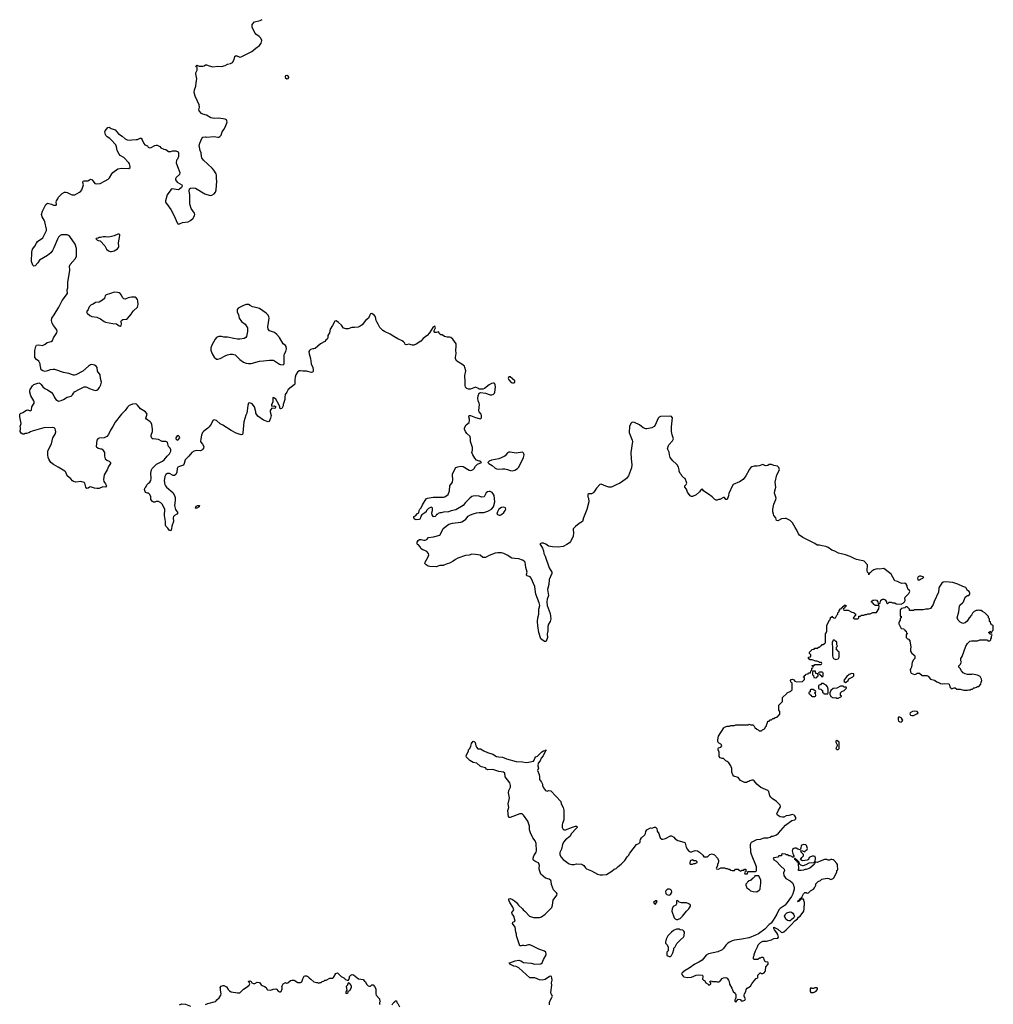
# Model space of a CAD drawing. Header units: inches. Extents: x 2294237 to 2473966, y 835830 to 1006981.
# Tile 62 of 77: x 2458179 to 2473966, y 874960 to 890930. Entities that reach past the tile are written whole.
import ezdxf

# ---------------------------------------------------------------- set-up
doc = ezdxf.new("R2010")
doc.units = ezdxf.units.IN
doc.header["$MEASUREMENT"] = 0
for name, color, linetype in [('C4858', 7, 'Continuous'), ('C4867', 7, 'Continuous'), ('C4868', 7, 'Continuous'), ('C4869', 7, 'Continuous'), ('C4877', 7, 'Continuous'), ('C4878', 7, 'Continuous')]:
    doc.layers.add(name, color=color, linetype=linetype)

msp = doc.modelspace()

# ---------------------------------------------------------------- linework, layer by layer
at = {"layer": 'C4858', "color": 6, "elevation": 100}
for points in [[(2460000, 884689), (2459957, 884670), (2459930, 884647), (2459891, 884589), (2459830, 884532), (2459730, 884402), (2459690, 884330), (2459650, 884270), (2459619, 884201), (2459590, 884167), (2459550, 884150), (2459470, 884141), (2459446, 884130), (2459428, 884110), (2459421, 884010), (2459424, 884004), (2459450, 883981), (2459490, 883971), (2459510, 883971), (2459521, 883961), (2459553, 883910), (2459553, 883850), (2459565, 883805), (2459590, 883785), (2459631, 883771), (2459651, 883750), (2459651, 883730), (2459618, 883682), (2459596, 883630), (2459547, 883550), (2459536, 883470), (2459542, 883442), (2459570, 883402), (2459585, 883370), (2459570, 883349), (2459530, 883354), (2459470, 883325), (2459430, 883325), (2459390, 883333), (2459330, 883353), (2459310, 883349), (2459290, 883334), (2459270, 883326), (2459249, 883350), (2459235, 883410), (2459223, 883423), (2459170, 883437), (2459091, 883429), (2459050, 883440), (2459036, 883450), (2459010, 883483), (2458951, 883531), (2458930, 883590), (2458912, 883610), (2458803, 883670), (2458730, 883716), (2458686, 883750), (2458650, 883804), (2458640, 883830), (2458635, 883870), (2458638, 883930), (2458650, 883970), (2458693, 884050), (2458719, 884150), (2458757, 884210), (2458763, 884243), (2458762, 884270), (2458754, 884294), (2458737, 884310), (2458710, 884315), (2458570, 884310), (2458383, 884257), (2458354, 884246), (2458330, 884230), (2458290, 884219), (2458270, 884219), (2458250, 884209), (2458230, 884209), (2458202, 884222), (2458189, 884250), (2458195, 884290), (2458195, 884310), (2458189, 884330), (2458202, 884378), (2458179, 884490), (2458184, 884530), (2458195, 884545), (2458230, 884558), (2458290, 884596), (2458310, 884601), (2458350, 884587), (2458370, 884594), (2458377, 884650), (2458412, 884708), (2458413, 884730), (2458409, 884750), (2458359, 884830), (2458341, 884890), (2458341, 884910), (2458348, 884930), (2458386, 884990), (2458410, 885012), (2458490, 885038), (2458510, 885031), (2458530, 885011), (2458555, 884975), (2458587, 884947), (2458630, 884927), (2458690, 884887), (2458723, 884850), (2458741, 884801), (2458763, 884770), (2458790, 884751), (2458810, 884745), (2458850, 884751), (2458890, 884768), (2458950, 884806), (2459016, 884824), (2459037, 884843), (2459050, 884871), (2459070, 884893), (2459150, 884940), (2459227, 884973), (2459250, 884976), (2459270, 884971), (2459310, 884948), (2459370, 884924), (2459410, 884918), (2459430, 884922), (2459450, 884935), (2459475, 884965), (2459496, 885010), (2459505, 885050), (2459487, 885110), (2459484, 885170), (2459442, 885230), (2459436, 885290), (2459421, 885310), (2459390, 885328), (2459350, 885336), (2459329, 885331), (2459295, 885310), (2459205, 885230), (2459090, 885169), (2459070, 885163), (2459050, 885163), (2458974, 885194), (2458890, 885207), (2458750, 885255), (2458723, 885257), (2458671, 885249), (2458630, 885233), (2458590, 885225), (2458554, 885234), (2458529, 885250), (2458509, 885330), (2458509, 885350), (2458501, 885370), (2458489, 885390), (2458450, 885418), (2458425, 885450), (2458427, 885567), (2458439, 885630), (2458450, 885650), (2458490, 885656), (2458550, 885645), (2458590, 885665), (2458624, 885695), (2458690, 885711), (2458712, 885728), (2458730, 885771), (2458779, 885850), (2458786, 885870), (2458781, 885901), (2458729, 885970), (2458705, 886010), (2458696, 886050), (2458701, 886090), (2458737, 886143), (2458813, 886270), (2458870, 886378), (2458955, 886490), (2458949, 886549), (2458961, 886579), (2458958, 886630), (2458961, 886670), (2458993, 886870), (2458987, 886933), (2459000, 886960), (2459078, 887050), (2459098, 887090), (2459103, 887123), (2459098, 887218), (2459079, 887290), (2458992, 887412), (2458971, 887431), (2458950, 887438), (2458859, 887441), (2458833, 887427), (2458810, 887404), (2458790, 887369), (2458733, 887227), (2458710, 887186), (2458682, 887150), (2458630, 887107), (2458498, 887030), (2458476, 886984), (2458430, 886938), (2458410, 886935), (2458390, 886948), (2458369, 887010), (2458378, 887158), (2458389, 887210), (2458426, 887254), (2458450, 887303), (2458470, 887331), (2458553, 887390), (2458612, 887510), (2458613, 887530), (2458588, 887650), (2458577, 887677), (2458542, 887730), (2458535, 887770), (2458550, 887825), (2458605, 887935), (2458630, 887956), (2458697, 887937), (2458730, 887922), (2458770, 887922), (2458778, 887930), (2458769, 887970), (2458775, 887990), (2458798, 888022), (2458809, 888051), (2458868, 888112), (2458905, 888135), (2458930, 888134), (2458950, 888127), (2459013, 888093), (2459030, 888088), (2459071, 888091), (2459149, 888130), (2459173, 888147), (2459186, 888170), (2459210, 888234), (2459212, 888252), (2459205, 888290), (2459209, 888310), (2459223, 888317), (2459283, 888317), (2459310, 888334), (2459330, 888341), (2459355, 888330), (2459395, 888275), (2459430, 888266), (2459486, 888274), (2459566, 888314), (2459614, 888346), (2459634, 888366), (2459672, 888430), (2459689, 888450), (2459770, 888510), (2459830, 888523), (2459950, 888518), (2459968, 888530), (2459969, 888550), (2459961, 888590), (2459949, 888610), (2459870, 888697), (2459808, 888728), (2459790, 888749), (2459762, 888810), (2459751, 888870), (2459738, 888898), (2459664, 888984), (2459643, 889003), (2459596, 889030), (2459576, 889050), (2459568, 889070), (2459561, 889110), (2459564, 889130), (2459610, 889182), (2459630, 889185), (2459664, 889164), (2459730, 889141), (2459781, 889081), (2459841, 889041), (2459890, 888997), (2459923, 888983), (2459970, 888978), (2460000, 888980)], [(2460000, 886431), (2459991, 886431), (2459940, 886420), (2459890, 886399), (2459870, 886401), (2459850, 886419), (2459827, 886467), (2459809, 886489), (2459790, 886501), (2459767, 886507), (2459710, 886510), (2459650, 886487), (2459582, 886470), (2459567, 886453), (2459556, 886410), (2459520, 886380), (2459470, 886349), (2459410, 886342), (2459370, 886315), (2459337, 886303), (2459306, 886274), (2459291, 886230), (2459265, 886190), (2459271, 886170), (2459316, 886130), (2459350, 886116), (2459430, 886105), (2459490, 886077), (2459550, 886033), (2459570, 886024), (2459690, 886000), (2459750, 885999), (2459790, 885966), (2459810, 885961), (2459822, 885970), (2459829, 885990), (2459828, 886010), (2459818, 886030), (2459828, 886050), (2459850, 886065), (2459910, 886071), (2459930, 886083), (2459990, 886159), (2460000, 886174)]]:
    msp.add_lwpolyline(points, dxfattribs=at)
msp.add_lwpolyline([(2459794, 887454), (2459770, 887449), (2459710, 887423), (2459646, 887406), (2459610, 887401), (2459570, 887409), (2459532, 887408), (2459490, 887398), (2459470, 887398), (2459450, 887386), (2459418, 887382), (2459414, 887370), (2459454, 887350), (2459482, 887342), (2459560, 887260), (2459589, 887209), (2459621, 887181), (2459650, 887170), (2459669, 887170), (2459710, 887183), (2459766, 887214), (2459784, 887236), (2459787, 887250), (2459779, 887310), (2459804, 887430), (2459802, 887442)], close=True, dxfattribs=at)
at = {"layer": 'C4867', "color": 6, "elevation": 100}
for points in [[(2470000, 878576), (2469982, 878570), (2469964, 878556), (2469930, 878559), (2469865, 878590), (2469830, 878639), (2469761, 878661), (2469744, 878684), (2469727, 878727), (2469725, 878785), (2469717, 878810), (2469709, 878830), (2469677, 878877), (2469650, 878899), (2469628, 878910), (2469590, 878948), (2469570, 878948), (2469538, 878958), (2469521, 878981), (2469519, 879050), (2469506, 879090), (2469505, 879110), (2469510, 879122), (2469550, 879132), (2469562, 879150), (2469559, 879170), (2469550, 879181), (2469510, 879201), (2469500, 879220), (2469497, 879250), (2469510, 879311), (2469596, 879444), (2469610, 879454), (2469650, 879472), (2469690, 879472), (2469710, 879482), (2469770, 879482), (2469790, 879492), (2469990, 879494), (2470000, 879498)], [(2466769, 874950), (2466772, 874990), (2466785, 875035), (2466809, 875070), (2466817, 875090), (2466797, 875130), (2466794, 875150), (2466806, 875270), (2466804, 875310), (2466811, 875350), (2466810, 875390), (2466801, 875410), (2466790, 875418), (2466770, 875412), (2466697, 875363), (2466650, 875353), (2466610, 875357), (2466530, 875387), (2466451, 875391), (2466273, 875550), (2466230, 875572), (2466190, 875581), (2466128, 875610), (2466118, 875630), (2466125, 875635), (2466214, 875665), (2466270, 875677), (2466306, 875666), (2466330, 875648), (2466350, 875640), (2466470, 875629), (2466534, 875610), (2466630, 875616), (2466650, 875631), (2466671, 875689), (2466709, 875750), (2466716, 875770), (2466710, 875804), (2466690, 875824), (2466597, 875857), (2466490, 875911), (2466450, 875926), (2466430, 875927), (2466370, 875909), (2466350, 875915), (2466325, 875915), (2466310, 875909), (2466289, 875910), (2466236, 876070), (2466236, 876096), (2466226, 876130), (2466214, 876210), (2466169, 876270), (2466178, 876290), (2466214, 876310), (2466193, 876390), (2466164, 876430), (2466157, 876450), (2466192, 876490), (2466175, 876535), (2466126, 876610), (2466110, 876650), (2466110, 876670), (2466130, 876675), (2466170, 876660), (2466201, 876641), (2466235, 876610), (2466267, 876570), (2466331, 876510), (2466342, 876490), (2466370, 876472), (2466448, 876390), (2466510, 876368), (2466610, 876369), (2466640, 876380), (2466698, 876422), (2466806, 876530), (2466820, 876570), (2466832, 876648), (2466887, 876730), (2466892, 876750), (2466886, 876770), (2466836, 876816), (2466804, 876904), (2466799, 876950), (2466790, 876970), (2466762, 876990), (2466706, 877006), (2466632, 877070), (2466605, 877150), (2466604, 877176), (2466610, 877210), (2466604, 877230), (2466590, 877252), (2466567, 877267), (2466530, 877280), (2466516, 877290), (2466506, 877306), (2466503, 877330), (2466514, 877370), (2466556, 877430), (2466559, 877450), (2466551, 877570), (2466535, 877610), (2466501, 877661), (2466463, 877743), (2466446, 877790), (2466446, 877850), (2466418, 877930), (2466351, 878030), (2466327, 878047), (2466289, 878051), (2466130, 877992), (2466110, 877989), (2466103, 878003), (2466095, 878105), (2466109, 878150), (2466099, 878210), (2466118, 878282), (2466120, 878310), (2466104, 878390), (2466113, 878430), (2466136, 878484), (2466140, 878510), (2466126, 878550), (2466053, 878650), (2466044, 878710), (2466025, 878725), (2465950, 878735), (2465850, 878771), (2465770, 878763), (2465750, 878774), (2465730, 878795), (2465670, 878810), (2465643, 878823), (2465590, 878870), (2465530, 878884), (2465477, 878917), (2465426, 878970), (2465418, 878990), (2465458, 879070), (2465458, 879090), (2465478, 879110), (2465495, 879145), (2465504, 879190), (2465530, 879226), (2465550, 879221), (2465566, 879206), (2465576, 879150), (2465586, 879130), (2465610, 879106), (2465650, 879102), (2465705, 879070), (2465764, 879044), (2465850, 879016), (2465910, 878980), (2465950, 878973), (2466010, 878970), (2466070, 878941), (2466230, 878900), (2466333, 878893), (2466390, 878882), (2466430, 878885), (2466510, 878904), (2466520, 878920), (2466530, 878951), (2466550, 878973), (2466574, 878986), (2466645, 879055), (2466671, 879071), (2466702, 879078), (2466708, 879090), (2466712, 879090), (2466711, 879070), (2466700, 879060), (2466666, 878990), (2466636, 878950), (2466616, 878910), (2466588, 878870), (2466583, 878830), (2466592, 878790), (2466578, 878750), (2466601, 878690), (2466608, 878650), (2466606, 878606), (2466641, 878561), (2466656, 878530), (2466658, 878510), (2466672, 878470), (2466705, 878430), (2466730, 878419), (2466754, 878426), (2466790, 878421), (2466952, 878250), (2466959, 878210), (2466994, 878150), (2467003, 878110), (2467003, 877970), (2467000, 877950), (2466978, 877890), (2466976, 877870), (2466975, 877830), (2466984, 877804), (2467005, 877790), (2467030, 877790), (2467145, 877835), (2467190, 877848), (2467214, 877850), (2467218, 877838), (2467217, 877830), (2467204, 877810), (2467128, 877732), (2467098, 877682), (2467030, 877626), (2466999, 877590), (2466982, 877550), (2466963, 877477), (2466936, 877424), (2466935, 877390), (2466951, 877350), (2466990, 877311), (2467090, 877239), (2467130, 877228), (2467170, 877229), (2467210, 877240), (2467291, 877231), (2467310, 877224), (2467328, 877210), (2467352, 877172), (2467370, 877158), (2467450, 877125), (2467550, 877072), (2467590, 877062), (2467630, 877060), (2467692, 877068), (2467779, 877121), (2467818, 877150), (2467850, 877165), (2467883, 877197), (2467930, 877231), (2467989, 877290), (2468029, 877350), (2468049, 877371), (2468074, 877410), (2468182, 877550), (2468190, 877558), (2468218, 877570), (2468238, 877590), (2468239, 877610), (2468247, 877633), (2468262, 877658), (2468314, 877710), (2468324, 877730), (2468330, 877762), (2468350, 877791), (2468410, 877822), (2468430, 877818), (2468470, 877831), (2468490, 877832), (2468510, 877814), (2468518, 877770), (2468545, 877730), (2468551, 877690), (2468562, 877662), (2468590, 877638), (2468610, 877636), (2468650, 877651), (2468730, 877690), (2468750, 877695), (2468787, 877670), (2468806, 877646), (2468850, 877617), (2468950, 877591), (2468962, 877582), (2468971, 877571), (2468987, 877510), (2469006, 877470), (2469030, 877445), (2469050, 877432), (2469073, 877433), (2469130, 877455), (2469170, 877451), (2469202, 877430), (2469257, 877377), (2469273, 877353), (2469330, 877352), (2469370, 877392), (2469410, 877402), (2469444, 877384), (2469494, 877330), (2469512, 877290), (2469512, 877268), (2469504, 877256), (2469493, 877227), (2469492, 877208), (2469474, 877170), (2469478, 877158), (2469510, 877152), (2469550, 877172), (2469607, 877173), (2469630, 877162), (2469650, 877162), (2469673, 877153), (2469690, 877152), (2469710, 877134), (2469730, 877132), (2469767, 877133), (2469788, 877152), (2469830, 877154), (2469838, 877138), (2469870, 877122), (2469890, 877134), (2469922, 877138), (2469930, 877154), (2469950, 877154), (2469954, 877150), (2469954, 877110), (2469938, 877102), (2469934, 877090), (2469938, 877078), (2469950, 877074), (2469982, 877078), (2469986, 877110), (2469990, 877114), (2470000, 877114)], [(2470000, 876962), (2469998, 876962), (2469994, 876950), (2469978, 876942), (2469974, 876930), (2469954, 876910), (2469954, 876890), (2469972, 876850), (2470000, 876825)], [(2470000, 876037), (2469890, 876014), (2469770, 876003), (2469730, 875990), (2469690, 875970), (2469663, 875950), (2469630, 875917), (2469590, 875864), (2469570, 875845), (2469502, 875810), (2469350, 875776), (2469310, 875757), (2469243, 875677), (2469190, 875643), (2469126, 875610), (2469035, 875545), (2468971, 875510), (2468922, 875470), (2468912, 875450), (2468935, 875415), (2468950, 875407), (2469010, 875394), (2469070, 875400), (2469150, 875431), (2469190, 875439), (2469250, 875431), (2469255, 875410), (2469251, 875370), (2469265, 875350), (2469284, 875344), (2469306, 875310), (2469345, 875285), (2469350, 875274), (2469370, 875274), (2469386, 875290), (2469386, 875310), (2469368, 875330), (2469390, 875342), (2469412, 875332), (2469470, 875331), (2469490, 875325), (2469515, 875325), (2469530, 875331), (2469549, 875350), (2469570, 875381), (2469590, 875391), (2469630, 875394), (2469650, 875382), (2469673, 875353), (2469683, 875330), (2469690, 875285), (2469724, 875224), (2469746, 875170), (2469778, 875138), (2469791, 875111), (2469792, 875068), (2469782, 875038), (2469774, 875030), (2469774, 875010), (2469790, 874994), (2469810, 875014), (2469822, 875038), (2469830, 875042), (2469860, 875040), (2469874, 875030), (2469878, 875018), (2469890, 875014), (2469910, 875014), (2469935, 875025), (2469946, 875050), (2469928, 875088), (2469928, 875108), (2469934, 875130), (2469954, 875170), (2469960, 875200), (2469976, 875224), (2470000, 875237)], [(2461190, 874956), (2461230, 874975), (2461353, 875007), (2461366, 875014), (2461377, 875030), (2461415, 875065), (2461443, 875110), (2461444, 875130), (2461434, 875190), (2461435, 875215), (2461429, 875231), (2461447, 875253), (2461476, 875264), (2461490, 875265), (2461530, 875246), (2461560, 875200), (2461580, 875180), (2461610, 875162), (2461710, 875146), (2461750, 875148), (2461810, 875203), (2461870, 875243), (2461899, 875270), (2461909, 875290), (2461899, 875319), (2461889, 875331), (2461890, 875334), (2461910, 875342), (2461931, 875331), (2461946, 875306), (2461970, 875298), (2461990, 875298), (2462030, 875318), (2462070, 875312), (2462095, 875275), (2462110, 875265), (2462150, 875251), (2462174, 875230), (2462185, 875205), (2462197, 875197), (2462250, 875191), (2462290, 875206), (2462330, 875212), (2462344, 875204), (2462370, 875172), (2462390, 875162), (2462410, 875162), (2462418, 875170), (2462435, 875210), (2462435, 875235), (2462428, 875250), (2462450, 875294), (2462490, 875312), (2462505, 875305), (2462526, 875310), (2462570, 875345), (2462592, 875352), (2462631, 875351), (2462690, 875312), (2462730, 875312), (2462755, 875325), (2462769, 875371), (2462790, 875414), (2462810, 875422), (2462830, 875422), (2462851, 875411), (2462872, 875390), (2462902, 875370), (2462950, 875325), (2462990, 875312), (2463010, 875312), (2463030, 875302), (2463050, 875312), (2463067, 875313), (2463086, 875330), (2463110, 875334), (2463128, 875352), (2463147, 875353), (2463210, 875382), (2463256, 875384), (2463270, 875394), (2463303, 875457), (2463330, 875472), (2463394, 875410), (2463434, 875390), (2463464, 875364), (2463490, 875354), (2463510, 875354), (2463528, 875390), (2463528, 875410), (2463550, 875431), (2463570, 875441), (2463590, 875438), (2463672, 875372), (2463750, 875362), (2463770, 875334), (2463784, 875324), (2463805, 875285), (2463830, 875262), (2463850, 875254), (2463870, 875254), (2463890, 875274), (2463910, 875274), (2463934, 875250), (2463952, 875212), (2463954, 875130), (2463962, 875110), (2464014, 875050), (2464014, 875030), (2464022, 875010), (2464014, 874990), (2464014, 874970), (2464018, 874958)], [(2464218, 874950), (2464227, 874973), (2464250, 874994), (2464262, 874998), (2464270, 875014), (2464290, 875014), (2464294, 874990), (2464310, 874974), (2464338, 874918)], [(2460770, 874951), (2460810, 874965), (2460870, 874961), (2460951, 874930)]]:
    msp.add_lwpolyline(points, dxfattribs=at)
for points in [[(2469090, 877306), (2469050, 877286), (2469045, 877250), (2469050, 877234), (2469090, 877232), (2469110, 877242), (2469130, 877242), (2469162, 877258), (2469166, 877270), (2469150, 877286), (2469110, 877286)], [(2468713, 876830), (2468690, 876830), (2468670, 876817), (2468658, 876802), (2468653, 876790), (2468657, 876757), (2468670, 876739), (2468690, 876733), (2468710, 876732), (2468730, 876740), (2468750, 876770), (2468754, 876786), (2468747, 876807), (2468730, 876823)], [(2468490, 876640), (2468456, 876610), (2468470, 876587), (2468490, 876586), (2468507, 876610), (2468513, 876630), (2468510, 876638)], [(2468850, 876646), (2468830, 876638), (2468828, 876632), (2468831, 876590), (2468821, 876570), (2468776, 876544), (2468761, 876510), (2468756, 876470), (2468790, 876365), (2468810, 876345), (2468830, 876338), (2468850, 876338), (2468870, 876345), (2468890, 876351), (2468929, 876391), (2468990, 876471), (2469029, 876510), (2469058, 876550), (2469058, 876570), (2469029, 876589), (2468990, 876604), (2468910, 876605), (2468874, 876614), (2468855, 876635)], [(2468870, 876178), (2468830, 876178), (2468783, 876157), (2468748, 876132), (2468725, 876110), (2468691, 876069), (2468663, 876017), (2468652, 875970), (2468652, 875950), (2468672, 875930), (2468694, 875890), (2468692, 875828), (2468673, 875807), (2468673, 875753), (2468710, 875734), (2468730, 875734), (2468750, 875754), (2468770, 875794), (2468786, 875850), (2468786, 875870), (2468810, 875894), (2468835, 875945), (2468893, 876007), (2468942, 876050), (2468955, 876070), (2468959, 876130), (2468950, 876148), (2468930, 876162), (2468889, 876169)], [(2463510, 875306), (2463493, 875287), (2463492, 875268), (2463474, 875250), (2463482, 875190), (2463462, 875150), (2463470, 875142), (2463490, 875142), (2463506, 875150), (2463507, 875173), (2463535, 875185), (2463562, 875230), (2463562, 875250), (2463550, 875275), (2463530, 875298)]]:
    msp.add_lwpolyline(points, close=True, dxfattribs=at)
at = {"layer": 'C4868', "color": 6, "elevation": 100}
for points in [[(2460000, 888980), (2460070, 888985), (2460092, 888988), (2460130, 889011), (2460147, 889007), (2460164, 888984), (2460190, 888922), (2460210, 888902), (2460250, 888882), (2460263, 888863), (2460275, 888855), (2460290, 888851), (2460310, 888855), (2460370, 888890), (2460390, 888896), (2460410, 888896), (2460451, 888871), (2460470, 888852), (2460514, 888830), (2460550, 888822), (2460590, 888792), (2460630, 888791), (2460659, 888801), (2460690, 888803), (2460710, 888801), (2460747, 888787), (2460756, 888770), (2460754, 888710), (2460739, 888670), (2460724, 888650), (2460718, 888610), (2460736, 888550), (2460777, 888450), (2460770, 888421), (2460714, 888370), (2460706, 888350), (2460706, 888330), (2460730, 888297), (2460811, 888251), (2460815, 888230), (2460804, 888210), (2460770, 888182), (2460750, 888173), (2460650, 888185), (2460629, 888171), (2460571, 888089), (2460546, 887990), (2460546, 887970), (2460629, 887849), (2460682, 887750), (2460730, 887636), (2460750, 887615), (2460770, 887619), (2460818, 887642), (2460910, 887653), (2460950, 887672), (2460990, 887710), (2461004, 887730), (2461015, 887750), (2461018, 887770), (2461013, 887793), (2460961, 887870), (2460942, 887922), (2460938, 887950), (2460938, 888090), (2460929, 888151), (2460933, 888187), (2460950, 888197), (2460990, 888205), (2461030, 888198), (2461183, 888103), (2461270, 888079), (2461297, 888083), (2461334, 888106), (2461354, 888130), (2461367, 888173), (2461376, 888310), (2461370, 888350), (2461371, 888410), (2461366, 888430), (2461327, 888487), (2461300, 888520), (2461161, 888650), (2461132, 888690), (2461125, 888710), (2461123, 888770), (2461108, 888810), (2461092, 888890), (2461101, 888930), (2461130, 889001), (2461150, 889024), (2461190, 889030), (2461210, 889027), (2461330, 889038), (2461390, 889027), (2461410, 889027), (2461426, 889034), (2461445, 889055), (2461461, 889110), (2461492, 889148), (2461510, 889185), (2461541, 889270), (2461539, 889290), (2461530, 889308), (2461510, 889317), (2461410, 889332), (2461330, 889328), (2461278, 889338), (2461210, 889381), (2461150, 889395), (2461128, 889410), (2461088, 889450), (2461082, 889470), (2461094, 889510), (2461089, 889550), (2461027, 889687), (2461009, 889750), (2461013, 889790), (2461038, 889850), (2461041, 889910), (2461053, 889970), (2461046, 890000)], [(2462486, 890000), (2462487, 889987), (2462510, 889971), (2462530, 889976), (2462544, 889990), (2462542, 890000)], [(2460000, 886174), (2460023, 886210), (2460092, 886270), (2460101, 886310), (2460096, 886370), (2460090, 886394), (2460070, 886421), (2460050, 886431), (2460000, 886431)], [(2470000, 883616), (2469956, 883530), (2469910, 883473), (2469850, 883432), (2469750, 883389), (2469717, 883330), (2469701, 883290), (2469676, 883250), (2469670, 883206), (2469650, 883148), (2469630, 883148), (2469610, 883178), (2469590, 883182), (2469530, 883149), (2469510, 883148), (2469490, 883138), (2469470, 883138), (2469450, 883149), (2469410, 883189), (2469350, 883234), (2469288, 883270), (2469268, 883290), (2469250, 883318), (2469230, 883308), (2469212, 883290), (2469202, 883270), (2469150, 883222), (2469090, 883198), (2469070, 883198), (2469050, 883208), (2469009, 883269), (2468994, 883314), (2468962, 883350), (2468964, 883370), (2468988, 883390), (2468995, 883410), (2468970, 883486), (2468950, 883498), (2468918, 883530), (2468908, 883550), (2468890, 883568), (2468874, 883610), (2468873, 883630), (2468859, 883670), (2468839, 883710), (2468826, 883726), (2468770, 883773), (2468729, 883830), (2468716, 883870), (2468710, 883918), (2468684, 883970), (2468697, 884023), (2468705, 884035), (2468763, 884097), (2468779, 884130), (2468757, 884197), (2468748, 884250), (2468748, 884328), (2468763, 884470), (2468760, 884480), (2468750, 884495), (2468730, 884500), (2468570, 884494), (2468550, 884485), (2468533, 884467), (2468485, 884355), (2468465, 884330), (2468430, 884309), (2468350, 884293), (2468330, 884296), (2468290, 884309), (2468230, 884358), (2468150, 884399), (2468110, 884401), (2468090, 884382), (2468068, 884330), (2468064, 884236), (2468076, 884190), (2468111, 884110), (2468114, 884090), (2468086, 883910), (2468092, 883808), (2468107, 883710), (2468100, 883660), (2468053, 883530), (2468020, 883490), (2467938, 883430), (2467908, 883410), (2467838, 883382), (2467788, 883352), (2467770, 883348), (2467730, 883348), (2467682, 883362), (2467610, 883395), (2467588, 883392), (2467531, 883329), (2467490, 883268), (2467472, 883250), (2467450, 883238), (2467410, 883238), (2467394, 883230), (2467394, 883190), (2467402, 883170), (2467405, 883110), (2467376, 882984), (2467323, 882850), (2467307, 882793), (2467250, 882761), (2467191, 882710), (2467156, 882670), (2467151, 882650), (2467159, 882610), (2467154, 882550), (2467113, 882467), (2467095, 882445), (2467050, 882416), (2466990, 882386), (2466910, 882373), (2466818, 882378), (2466753, 882393), (2466710, 882424), (2466670, 882442), (2466640, 882440), (2466614, 882430), (2466658, 882358), (2466673, 882313), (2466679, 882270), (2466698, 882230), (2466762, 882042), (2466807, 881970), (2466807, 881950), (2466765, 881850), (2466759, 881770), (2466739, 881690), (2466751, 881590), (2466733, 881530), (2466728, 881488), (2466734, 881430), (2466780, 881300), (2466794, 881210), (2466783, 881170), (2466756, 881124), (2466744, 881090), (2466742, 881018), (2466731, 880970), (2466738, 880910), (2466714, 880850), (2466710, 880846), (2466690, 880846), (2466650, 880869), (2466629, 880889), (2466597, 880990), (2466579, 881099), (2466576, 881170), (2466579, 881230), (2466598, 881290), (2466599, 881370), (2466612, 881428), (2466605, 881470), (2466548, 881610), (2466540, 881690), (2466530, 881735), (2466473, 881873), (2466454, 881894), (2466406, 881910), (2466398, 881918), (2466395, 881930), (2466408, 881970), (2466385, 882045), (2466374, 882130), (2466358, 882150), (2466330, 882165), (2466270, 882186), (2466209, 882189), (2466158, 882198), (2466084, 882244), (2466030, 882270), (2465990, 882280), (2465930, 882284), (2465890, 882276), (2465790, 882240), (2465730, 882207), (2465710, 882205), (2465690, 882207), (2465645, 882245), (2465570, 882258), (2465510, 882261), (2465470, 882247), (2465410, 882242), (2465285, 882195), (2465244, 882176), (2465210, 882149), (2465150, 882114), (2465110, 882104), (2465056, 882084), (2465050, 882078), (2464990, 882075), (2464930, 882055), (2464830, 882059), (2464805, 882065), (2464770, 882088), (2464749, 882110), (2464755, 882130), (2464804, 882216), (2464812, 882248), (2464809, 882270), (2464783, 882303), (2464750, 882321), (2464714, 882334), (2464690, 882349), (2464668, 882388), (2464646, 882410), (2464630, 882418), (2464624, 882430), (2464626, 882454), (2464639, 882481), (2464663, 882497), (2464690, 882497), (2464730, 882487), (2464753, 882487), (2464781, 882499), (2464810, 882531), (2464890, 882541), (2464989, 882571), (2465026, 882630), (2465045, 882675), (2465135, 882745), (2465195, 882765), (2465330, 882781), (2465350, 882788), (2465390, 882810), (2465411, 882829), (2465450, 882875), (2465490, 882899), (2465530, 882916), (2465586, 882930), (2465630, 882936), (2465703, 882937), (2465770, 882958), (2465829, 882991), (2465864, 883030), (2465884, 883110), (2465874, 883210), (2465859, 883239), (2465840, 883260), (2465810, 883275), (2465790, 883278), (2465767, 883273), (2465745, 883255), (2465710, 883189), (2465670, 883186), (2465630, 883200), (2465570, 883205), (2465530, 883202), (2465510, 883195), (2465477, 883170), (2465410, 883101), (2465372, 883048), (2465250, 882980), (2465176, 882964), (2465130, 882949), (2465050, 882944), (2465014, 882930), (2464990, 882929), (2464962, 882918), (2464950, 882906), (2464938, 882902), (2464934, 882890), (2464914, 882870), (2464890, 882868), (2464870, 882898), (2464863, 882917), (2464862, 882930), (2464875, 882970), (2464875, 883010), (2464850, 883022), (2464810, 883002), (2464778, 882970), (2464771, 882950), (2464751, 882930), (2464700, 882900), (2464683, 882877), (2464676, 882850), (2464665, 882830), (2464650, 882821), (2464610, 882819), (2464588, 882830), (2464568, 882852), (2464570, 882872), (2464595, 882885), (2464630, 882922), (2464649, 882931), (2464658, 882970), (2464669, 882990), (2464690, 883012), (2464710, 883062), (2464770, 883159), (2464792, 883168), (2464883, 883183), (2465050, 883183), (2465074, 883190), (2465125, 883230), (2465151, 883289), (2465153, 883370), (2465198, 883430), (2465203, 883470), (2465196, 883544), (2465199, 883561), (2465230, 883630), (2465250, 883665), (2465281, 883679), (2465331, 883691), (2465370, 883681), (2465470, 883625), (2465490, 883619), (2465510, 883622), (2465530, 883633), (2465547, 883650), (2465570, 883690), (2465600, 883720), (2465666, 883750), (2465647, 883767), (2465630, 883768), (2465586, 883786), (2465557, 883817), (2465525, 883870), (2465513, 883910), (2465521, 883950), (2465519, 883990), (2465489, 884090), (2465489, 884130), (2465482, 884170), (2465430, 884217), (2465407, 884250), (2465389, 884290), (2465389, 884310), (2465419, 884361), (2465466, 884394), (2465472, 884430), (2465472, 884452), (2465461, 884490), (2465466, 884510), (2465490, 884511), (2465570, 884477), (2465630, 884459), (2465650, 884458), (2465657, 884463), (2465665, 884475), (2465665, 884510), (2465660, 884530), (2465630, 884570), (2465623, 884590), (2465634, 884690), (2465631, 884711), (2465615, 884750), (2465606, 884790), (2465614, 884830), (2465629, 884870), (2465650, 884885), (2465730, 884874), (2465810, 884846), (2465835, 884845), (2465864, 884855), (2465877, 884870), (2465886, 884890), (2465896, 884970), (2465889, 885010), (2465883, 885023), (2465872, 885032), (2465857, 885037), (2465830, 885030), (2465790, 885006), (2465714, 884946), (2465690, 884937), (2465655, 884935), (2465630, 884939), (2465617, 884950), (2465570, 884970), (2465490, 884939), (2465458, 884938), (2465427, 884947), (2465408, 884968), (2465403, 885003), (2465405, 885055), (2465399, 885161), (2465413, 885233), (2465399, 885290), (2465390, 885310), (2465350, 885345), (2465270, 885394), (2465244, 885430), (2465244, 885450), (2465257, 885517), (2465253, 885570), (2465259, 885630), (2465255, 885670), (2465202, 885750), (2465170, 885778), (2465150, 885782), (2465110, 885779), (2465069, 885789), (2465030, 885818), (2465010, 885818), (2464989, 885829), (2464970, 885866), (2464930, 885855), (2464910, 885858), (2464902, 885870), (2464902, 885890), (2464922, 885930), (2464918, 885950), (2464910, 885958), (2464880, 885940), (2464822, 885850), (2464785, 885810), (2464720, 885760), (2464686, 885715), (2464610, 885669), (2464570, 885653), (2464550, 885653), (2464490, 885666), (2464450, 885655), (2464430, 885661), (2464422, 885682), (2464405, 885705), (2464381, 885721), (2464310, 885752), (2464244, 885790), (2464189, 885829), (2464095, 885870), (2464070, 885889), (2464019, 885939), (2463993, 885993), (2463968, 886028), (2463958, 886050), (2463949, 886110), (2463930, 886134), (2463890, 886162), (2463870, 886158), (2463851, 886129), (2463833, 886087), (2463786, 886050), (2463730, 885979), (2463701, 885959), (2463670, 885945), (2463610, 885937), (2463563, 885937), (2463505, 885915), (2463470, 885914), (2463450, 885919), (2463430, 885929), (2463396, 885976), (2463350, 886021), (2463310, 886045), (2463290, 886042), (2463254, 885970), (2463216, 885910), (2463205, 885850), (2463178, 885810), (2463178, 885770), (2463166, 885750), (2463141, 885730), (2463126, 885710), (2463058, 885670), (2462970, 885599), (2462951, 885590), (2462930, 885593), (2462897, 885583), (2462876, 885565), (2462870, 885550), (2462874, 885510), (2462896, 885436), (2462908, 885348), (2462930, 885290), (2462939, 885250), (2462939, 885230), (2462930, 885215), (2462910, 885206), (2462830, 885227), (2462770, 885228), (2462730, 885234), (2462710, 885232), (2462685, 885215), (2462658, 885170), (2462646, 885130), (2462641, 885090), (2462643, 885037), (2462639, 885021), (2462630, 885010), (2462531, 884930), (2462513, 884890), (2462486, 884850), (2462476, 884810), (2462477, 884770), (2462451, 884690), (2462450, 884666), (2462430, 884626), (2462410, 884618), (2462398, 884630), (2462398, 884650), (2462382, 884690), (2462330, 884777), (2462310, 884794), (2462290, 884802), (2462284, 884796), (2462282, 884730), (2462274, 884706), (2462261, 884690), (2462262, 884670), (2462270, 884662), (2462310, 884665), (2462332, 884650), (2462322, 884630), (2462315, 884625), (2462270, 884629), (2462251, 884609), (2462241, 884590), (2462239, 884570), (2462255, 884510), (2462245, 884465), (2462226, 884414), (2462210, 884409), (2462190, 884413), (2462134, 884435), (2462038, 884498), (2462009, 884549), (2462009, 884570), (2461985, 884650), (2461950, 884699), (2461910, 884714), (2461890, 884708), (2461876, 884670), (2461870, 884586), (2461861, 884550), (2461844, 884516), (2461816, 884410), (2461807, 884350), (2461799, 884230), (2461790, 884204), (2461770, 884199), (2461690, 884226), (2461610, 884265), (2461475, 884355), (2461430, 884374), (2461368, 884428), (2461330, 884440), (2461310, 884429), (2461282, 884370), (2461252, 884328), (2461230, 884303), (2461163, 884257), (2461146, 884234), (2461128, 884192), (2461115, 884130), (2461113, 884090), (2461121, 884070), (2461146, 884046), (2461166, 884010), (2461159, 883981), (2461143, 883957), (2461133, 883947), (2461110, 883939), (2461050, 883940), (2461010, 883933), (2460969, 883910), (2460921, 883850), (2460861, 883790), (2460845, 883730), (2460833, 883707), (2460770, 883685), (2460746, 883670), (2460731, 883650), (2460725, 883590), (2460710, 883555), (2460690, 883535), (2460670, 883535), (2460610, 883570), (2460574, 883570), (2460548, 883552), (2460530, 883519), (2460520, 883450), (2460530, 883390), (2460541, 883370), (2460560, 883350), (2460662, 883262), (2460692, 883210), (2460698, 883178), (2460700, 883130), (2460689, 883049), (2460708, 882988), (2460746, 882930), (2460725, 882910), (2460691, 882890), (2460671, 882870), (2460666, 882850), (2460671, 882790), (2460645, 882715), (2460642, 882670), (2460630, 882642), (2460610, 882644), (2460583, 882683), (2460550, 882713), (2460542, 882730), (2460544, 882790), (2460528, 882890), (2460530, 882990), (2460489, 883070), (2460470, 883096), (2460430, 883118), (2460390, 883113), (2460370, 883105), (2460350, 883105), (2460335, 883115), (2460306, 883150), (2460303, 883190), (2460290, 883229), (2460270, 883249), (2460249, 883249), (2460221, 883261), (2460202, 883310), (2460208, 883330), (2460219, 883341), (2460247, 883393), (2460267, 883413), (2460290, 883427), (2460306, 883454), (2460311, 883490), (2460306, 883574), (2460316, 883630), (2460328, 883652), (2460398, 883722), (2460494, 883770), (2460522, 883790), (2460568, 883852), (2460610, 883891), (2460629, 883930), (2460632, 883952), (2460619, 883980), (2460594, 884010), (2460577, 884070), (2460570, 884079), (2460550, 884089), (2460490, 884089), (2460430, 884119), (2460346, 884130), (2460333, 884133), (2460323, 884143), (2460313, 884170), (2460313, 884190), (2460330, 884250), (2460332, 884290), (2460323, 884363), (2460312, 884390), (2460297, 884410), (2460237, 884450), (2460227, 884467), (2460243, 884517), (2460244, 884530), (2460236, 884550), (2460217, 884570), (2460139, 884619), (2460090, 884679), (2460073, 884693), (2460050, 884701), (2460010, 884694), (2460000, 884689)]]:
    msp.add_lwpolyline(points, dxfattribs=at)
for points in [[(2461850, 886310), (2461810, 886296), (2461724, 886250), (2461707, 886230), (2461703, 886217), (2461708, 886190), (2461725, 886145), (2461736, 886090), (2461774, 886034), (2461834, 885990), (2461863, 885950), (2461871, 885930), (2461875, 885870), (2461856, 885790), (2461846, 885774), (2461821, 885759), (2461751, 885749), (2461711, 885749), (2461650, 885758), (2461550, 885781), (2461490, 885782), (2461450, 885790), (2461410, 885790), (2461390, 885785), (2461370, 885773), (2461351, 885750), (2461293, 885650), (2461277, 885610), (2461277, 885570), (2461298, 885510), (2461330, 885455), (2461370, 885425), (2461390, 885423), (2461430, 885435), (2461510, 885479), (2461550, 885495), (2461590, 885505), (2461630, 885507), (2461673, 885493), (2461750, 885417), (2461810, 885377), (2461850, 885361), (2461890, 885354), (2461930, 885354), (2462070, 885391), (2462130, 885399), (2462230, 885406), (2462290, 885405), (2462310, 885396), (2462390, 885342), (2462410, 885335), (2462450, 885333), (2462470, 885350), (2462470, 885490), (2462473, 885510), (2462492, 885550), (2462505, 885590), (2462501, 885630), (2462490, 885644), (2462450, 885670), (2462390, 885776), (2462350, 885824), (2462310, 885855), (2462230, 885883), (2462206, 885910), (2462202, 885950), (2462222, 886090), (2462221, 886110), (2462210, 886139), (2462177, 886170), (2462070, 886244), (2462030, 886258), (2461952, 886272), (2461917, 886297), (2461890, 886308)], [(2466130, 885138), (2466110, 885138), (2466101, 885110), (2466108, 885088), (2466150, 885047), (2466170, 885039), (2466190, 885041), (2466208, 885050), (2466209, 885070)], [(2460750, 884186), (2460730, 884178), (2460712, 884150), (2460712, 884130), (2460730, 884112), (2460750, 884118), (2460774, 884150), (2460770, 884166)], [(2466130, 883918), (2466110, 883918), (2466090, 883906), (2466050, 883854), (2466035, 883845), (2465950, 883805), (2465830, 883785), (2465791, 883769), (2465772, 883750), (2465785, 883730), (2465838, 883698), (2465890, 883654), (2465910, 883643), (2465950, 883639), (2466010, 883646), (2466044, 883644), (2466090, 883634), (2466130, 883619), (2466167, 883613), (2466210, 883623), (2466250, 883650), (2466270, 883670), (2466349, 883830), (2466358, 883870), (2466356, 883890), (2466350, 883901), (2466330, 883915), (2466230, 883901)], [(2461030, 883006), (2461026, 883010), (2461038, 883022), (2461043, 883037), (2461070, 883052), (2461094, 883050), (2461092, 883030), (2461050, 883009)], [(2466030, 883024), (2465990, 883019), (2465951, 882990), (2465925, 882950), (2465914, 882910), (2465952, 882892), (2465970, 882891), (2465990, 882903), (2466030, 882936), (2466053, 882970), (2466061, 882990), (2466054, 883010)]]:
    msp.add_lwpolyline(points, close=True, dxfattribs=at)
at = {"layer": 'C4869', "color": 6, "elevation": 100}
for points in [[(2461046, 890000), (2461035, 890050), (2461038, 890070), (2461058, 890110), (2461058, 890130), (2461055, 890155), (2461038, 890170), (2461040, 890180), (2461050, 890191), (2461090, 890176), (2461150, 890176), (2461170, 890181), (2461190, 890196), (2461210, 890198), (2461250, 890179), (2461310, 890167), (2461390, 890175), (2461453, 890173), (2461510, 890185), (2461550, 890211), (2461599, 890221), (2461630, 890238), (2461656, 890284), (2461670, 890332), (2461689, 890351), (2461750, 890324), (2461770, 890327), (2461944, 890416), (2462010, 890470), (2462070, 890510), (2462094, 890550), (2462104, 890590), (2462090, 890632), (2462060, 890660), (2462010, 890696), (2461999, 890710), (2461966, 890770), (2461949, 890810), (2461947, 890830), (2461950, 890851), (2461987, 890893), (2462081, 890919), (2462110, 890931)], [(2462542, 890000), (2462539, 890010), (2462510, 890024), (2462490, 890018), (2462485, 890010), (2462486, 890000)]]:
    msp.add_lwpolyline(points, dxfattribs=at)
at = {"layer": 'C4877', "color": 6, "elevation": 100}
for points in [[(2470000, 879498), (2470010, 879502), (2470030, 879494), (2470067, 879493), (2470090, 879474), (2470102, 879450), (2470130, 879422), (2470154, 879410), (2470170, 879394), (2470210, 879394), (2470226, 879410), (2470258, 879430), (2470276, 879464), (2470286, 879470), (2470288, 879490), (2470307, 879533), (2470310, 879554), (2470330, 879554), (2470350, 879574), (2470370, 879574), (2470390, 879594), (2470410, 879594), (2470430, 879614), (2470462, 879618), (2470467, 879633), (2470482, 879638), (2470487, 879653), (2470502, 879658), (2470506, 879670), (2470506, 879710), (2470488, 879730), (2470488, 879812), (2470546, 879870), (2470550, 879934), (2470616, 880000)], [(2470977, 880000), (2470978, 879998), (2470993, 879993), (2470998, 879978), (2471013, 879973), (2471018, 879958), (2471030, 879954), (2471070, 879954), (2471082, 879958), (2471086, 879970), (2471082, 880000)], [(2471217, 880000), (2471218, 879998), (2471230, 879994), (2471270, 879994), (2471282, 879998), (2471283, 880000)], [(2471314, 880000), (2471314, 879990), (2471332, 879950), (2471370, 879931), (2471410, 879934), (2471425, 879925), (2471450, 879925), (2471506, 879950), (2471502, 879962), (2471486, 879970), (2471488, 880000)], [(2470000, 877114), (2470110, 877114), (2470122, 877118), (2470126, 877130), (2470126, 877190), (2470045, 877390), (2470034, 877430), (2470029, 877550), (2470033, 877570), (2470045, 877590), (2470130, 877633), (2470190, 877641), (2470250, 877661), (2470310, 877659), (2470349, 877671), (2470370, 877685), (2470390, 877685), (2470410, 877691), (2470450, 877711), (2470485, 877735), (2470597, 877863), (2470701, 877939), (2470750, 877951), (2470764, 877970), (2470765, 877990), (2470750, 878019), (2470735, 878030), (2470710, 878038), (2470650, 878021), (2470610, 878015), (2470570, 877997), (2470550, 877993), (2470510, 878001), (2470495, 878010), (2470468, 878030), (2470455, 878050), (2470481, 878110), (2470509, 878150), (2470514, 878170), (2470509, 878190), (2470450, 878252), (2470378, 878298), (2470358, 878318), (2470343, 878343), (2470326, 878410), (2470310, 878429), (2470270, 878443), (2470199, 878479), (2470130, 878529), (2470090, 878583), (2470070, 878593), (2470050, 878593), (2470018, 878582), (2470000, 878576)], [(2470000, 875237), (2470030, 875254), (2470049, 875291), (2470082, 875338), (2470123, 875377), (2470146, 875390), (2470148, 875430), (2470186, 875470), (2470192, 875472), (2470210, 875462), (2470230, 875462), (2470250, 875472), (2470268, 875490), (2470274, 875510), (2470275, 875570), (2470318, 875610), (2470318, 875630), (2470310, 875646), (2470268, 875648), (2470248, 875688), (2470246, 875710), (2470230, 875718), (2470210, 875718), (2470192, 875708), (2470173, 875707), (2470150, 875688), (2470090, 875688), (2470080, 875700), (2470078, 875730), (2470086, 875750), (2470086, 875770), (2470096, 875784), (2470107, 875813), (2470108, 875830), (2470142, 875890), (2470155, 875925), (2470190, 875962), (2470230, 875982), (2470290, 875986), (2470372, 876008), (2470410, 876026), (2470470, 876031), (2470481, 876050), (2470472, 876092), (2470458, 876118), (2470419, 876170), (2470408, 876192), (2470407, 876213), (2470470, 876178), (2470528, 876128), (2470550, 876126), (2470570, 876136), (2470609, 876170), (2470691, 876249), (2470746, 876314), (2470790, 876345), (2470809, 876371), (2470834, 876390), (2470894, 876470), (2470901, 876510), (2470898, 876550), (2470906, 876570), (2470906, 876610), (2470890, 876666), (2470850, 876666), (2470838, 876662), (2470834, 876650), (2470818, 876642), (2470810, 876626), (2470790, 876626), (2470789, 876630), (2470807, 876633), (2470809, 876650), (2470827, 876653), (2470830, 876672), (2470846, 876674), (2470850, 876692), (2470866, 876694), (2470866, 876706), (2470889, 876750), (2470910, 876771), (2470930, 876771), (2470950, 876761), (2470970, 876766), (2471002, 876798), (2471049, 876830), (2471068, 876850), (2471088, 876890), (2471090, 876914), (2471126, 876950), (2471166, 876970), (2471186, 876990), (2471270, 877005), (2471300, 877000), (2471330, 876985), (2471370, 877002), (2471378, 877010), (2471415, 877070), (2471428, 877110), (2471428, 877132), (2471442, 877138), (2471446, 877150), (2471446, 877170), (2471438, 877190), (2471438, 877230), (2471430, 877246), (2471388, 877290), (2471370, 877302), (2471350, 877308), (2471330, 877308), (2471310, 877298), (2471290, 877298), (2471268, 877308), (2471230, 877309), (2471157, 877283), (2471110, 877258), (2471090, 877266), (2471078, 877262), (2471062, 877230), (2470990, 877169), (2470930, 877148), (2470910, 877148), (2470890, 877138), (2470851, 877129), (2470808, 877128), (2470807, 877147), (2470815, 877165), (2470815, 877190), (2470809, 877211), (2470807, 877247), (2470798, 877258), (2470790, 877258), (2470779, 877279), (2470764, 877290), (2470766, 877306), (2470749, 877310), (2470747, 877333), (2470754, 877326), (2470754, 877314), (2470770, 877312), (2470811, 877271), (2470818, 877238), (2470830, 877234), (2470842, 877222), (2470870, 877211), (2470890, 877211), (2470930, 877225), (2470983, 877257), (2471058, 877262), (2471078, 877282), (2471082, 877330), (2471075, 877355), (2471050, 877362), (2471030, 877362), (2470990, 877348), (2470981, 877339), (2470971, 877309), (2470950, 877298), (2470870, 877289), (2470844, 877304), (2470842, 877310), (2470861, 877339), (2470888, 877370), (2470888, 877390), (2470848, 877430), (2470846, 877454), (2470871, 877451), (2470910, 877434), (2470918, 877450), (2470948, 877472), (2470955, 877485), (2470937, 877537), (2470925, 877545), (2470890, 877554), (2470850, 877538), (2470845, 877490), (2470834, 877466), (2470798, 877478), (2470770, 877494), (2470750, 877495), (2470730, 877488), (2470712, 877470), (2470707, 877447), (2470722, 877382), (2470731, 877369), (2470730, 877346), (2470710, 877349), (2470699, 877359), (2470673, 877367), (2470648, 877368), (2470630, 877386), (2470610, 877386), (2470596, 877396), (2470550, 877398), (2470534, 877390), (2470534, 877370), (2470530, 877366), (2470490, 877366), (2470470, 877346), (2470410, 877338), (2470394, 877330), (2470410, 877302), (2470444, 877284), (2470520, 877200), (2470574, 877154), (2470578, 877130), (2470565, 877090), (2470571, 877050), (2470603, 877003), (2470670, 876965), (2470711, 876930), (2470721, 876910), (2470735, 876855), (2470736, 876830), (2470716, 876750), (2470694, 876706), (2470610, 876589), (2470590, 876569), (2470510, 876515), (2470488, 876492), (2470456, 876424), (2470421, 876370), (2470397, 876323), (2470365, 876275), (2470330, 876254), (2470260, 876180), (2470157, 876103), (2470110, 876079), (2470010, 876039), (2470000, 876037)], [(2470000, 876825), (2470030, 876798), (2470070, 876787), (2470130, 876786), (2470168, 876810), (2470188, 876830), (2470189, 876890), (2470195, 876915), (2470195, 876975), (2470162, 877042), (2470150, 877046), (2470110, 877046), (2470098, 877042), (2470093, 877027), (2470070, 877006), (2470058, 877002), (2470054, 876990), (2470038, 876982), (2470030, 876966), (2470000, 876962)]]:
    msp.add_lwpolyline(points, dxfattribs=at)
for points in [[(2472690, 879714), (2472654, 879710), (2472618, 879690), (2472611, 879670), (2472622, 879650), (2472643, 879643), (2472670, 879643), (2472728, 879670), (2472748, 879690), (2472730, 879708)], [(2472450, 879618), (2472430, 879618), (2472422, 879610), (2472424, 879576), (2472430, 879554), (2472450, 879542), (2472470, 879538), (2472488, 879550), (2472498, 879570), (2472496, 879576), (2472480, 879600), (2472470, 879608)], [(2471430, 879238), (2471414, 879230), (2471414, 879210), (2471434, 879170), (2471434, 879150), (2471414, 879110), (2471430, 879094), (2471450, 879094), (2471466, 879110), (2471466, 879210), (2471446, 879230)], [(2470650, 876312), (2470630, 876318), (2470602, 876342), (2470579, 876390), (2470590, 876405), (2470596, 876424), (2470618, 876442), (2470670, 876459), (2470693, 876453), (2470717, 876437), (2470733, 876413), (2470741, 876390), (2470726, 876355), (2470690, 876329), (2470670, 876315)], [(2471110, 875226), (2471070, 875226), (2471050, 875218), (2471030, 875218), (2471010, 875226), (2470994, 875210), (2470994, 875170), (2471010, 875154), (2471050, 875152), (2471070, 875162), (2471086, 875170), (2471110, 875194), (2471118, 875210), (2471118, 875218)]]:
    msp.add_lwpolyline(points, close=True, dxfattribs=at)
at = {"layer": 'C4878', "color": 6, "elevation": 100}
for points in [[(2470616, 880000), (2470626, 880010), (2470682, 880038), (2470686, 880050), (2470702, 880058), (2470706, 880070), (2470706, 880170), (2470690, 880178), (2470682, 880190), (2470678, 880210), (2470686, 880230), (2470710, 880232), (2470730, 880222), (2470750, 880202), (2470773, 880193), (2470870, 880194), (2470906, 880230), (2470902, 880262), (2470887, 880267), (2470887, 880273), (2470902, 880278), (2470907, 880293), (2470922, 880298), (2470927, 880313), (2470962, 880318), (2470970, 880334), (2471002, 880338), (2471006, 880370), (2471022, 880378), (2471026, 880410), (2471042, 880418), (2471046, 880430), (2471042, 880442), (2471027, 880447), (2471027, 880453), (2471062, 880458), (2471070, 880472), (2471170, 880474), (2471182, 880478), (2471186, 880490), (2471182, 880502), (2471150, 880506), (2471136, 880516), (2471107, 880527), (2471090, 880528), (2471027, 880547), (2470990, 880548), (2470982, 880562), (2470967, 880567), (2470967, 880593), (2471002, 880598), (2471006, 880610), (2471006, 880630), (2470986, 880650), (2470986, 880670), (2471030, 880714), (2471062, 880718), (2471070, 880734), (2471110, 880734), (2471122, 880738), (2471127, 880753), (2471150, 880754), (2471167, 880773), (2471182, 880778), (2471190, 880794), (2471210, 880794), (2471227, 880813), (2471242, 880818), (2471246, 880830), (2471246, 880970), (2471256, 880984), (2471266, 881010), (2471266, 881110), (2471308, 881192), (2471322, 881198), (2471327, 881233), (2471342, 881238), (2471350, 881254), (2471358, 881238), (2471373, 881233), (2471382, 881222), (2471406, 881230), (2471427, 881273), (2471446, 881290), (2471446, 881310), (2471466, 881330), (2471466, 881350), (2471490, 881374), (2471502, 881378), (2471507, 881393), (2471522, 881398), (2471527, 881413), (2471542, 881418), (2471547, 881433), (2471573, 881433), (2471574, 881410), (2471558, 881402), (2471553, 881387), (2471538, 881382), (2471534, 881370), (2471538, 881358), (2471550, 881354), (2471610, 881354), (2471670, 881322), (2471693, 881313), (2471712, 881312), (2471718, 881298), (2471733, 881293), (2471734, 881270), (2471694, 881230), (2471710, 881214), (2471770, 881214), (2471786, 881230), (2471787, 881253), (2471810, 881254), (2471828, 881272), (2471867, 881273), (2471890, 881282), (2471910, 881282), (2471930, 881294), (2471970, 881294), (2472013, 881313), (2472070, 881314), (2472110, 881374), (2472115, 881415), (2472110, 881426), (2472050, 881426), (2472026, 881450), (2472022, 881462), (2472007, 881467), (2472002, 881482), (2471986, 881490), (2472002, 881498), (2472007, 881513), (2472030, 881514), (2472050, 881522), (2472073, 881513), (2472094, 881490), (2472098, 881458), (2472110, 881454), (2472130, 881474), (2472143, 881517), (2472170, 881531), (2472190, 881531), (2472210, 881522), (2472234, 881490), (2472234, 881470), (2472250, 881454), (2472267, 881473), (2472280, 881480), (2472310, 881482), (2472333, 881473), (2472372, 881472), (2472390, 881454), (2472470, 881452), (2472510, 881472), (2472528, 881490), (2472535, 881510), (2472529, 881550), (2472535, 881565), (2472597, 881623), (2472615, 881655), (2472608, 881670), (2472588, 881690), (2472569, 881730), (2472569, 881750), (2472553, 881773), (2472530, 881789), (2472483, 881783), (2472454, 881794), (2472410, 881819), (2472368, 881830), (2472339, 881890), (2472310, 881937), (2472215, 882015), (2472190, 882028), (2472122, 882018), (2472090, 882021), (2472063, 882017), (2472030, 882005), (2471995, 881985), (2471970, 881958), (2471954, 881950), (2471950, 881926), (2471946, 881930), (2471946, 881950), (2471928, 881968), (2471922, 881990), (2471922, 882030), (2471928, 882050), (2471926, 882090), (2471870, 882148), (2471855, 882155), (2471824, 882156), (2471750, 882174), (2471710, 882190), (2471644, 882224), (2471570, 882252), (2471458, 882278), (2471398, 882310), (2471350, 882324), (2471290, 882370), (2471250, 882387), (2471190, 882397), (2471150, 882409), (2471109, 882409), (2471070, 882435), (2470876, 882530), (2470826, 882570), (2470809, 882590), (2470781, 882650), (2470752, 882692), (2470709, 882770), (2470670, 882806), (2470630, 882829), (2470610, 882837), (2470590, 882839), (2470530, 882833), (2470470, 882802), (2470450, 882806), (2470439, 882850), (2470410, 882889), (2470401, 882910), (2470392, 882950), (2470392, 882990), (2470405, 883070), (2470441, 883150), (2470443, 883170), (2470419, 883250), (2470421, 883290), (2470439, 883350), (2470429, 883430), (2470454, 883550), (2470499, 883630), (2470489, 883669), (2470469, 883689), (2470410, 883699), (2470370, 883715), (2470330, 883714), (2470310, 883701), (2470270, 883693), (2470230, 883713), (2470170, 883696), (2470130, 883689), (2470090, 883689), (2470050, 883679), (2470034, 883666), (2470010, 883635), (2470000, 883616)], [(2471283, 880000), (2471286, 880010), (2471286, 880070), (2471275, 880110), (2471255, 880135), (2471226, 880150), (2471210, 880166), (2471190, 880166), (2471178, 880162), (2471170, 880146), (2471134, 880130), (2471134, 880090), (2471138, 880078), (2471170, 880074), (2471178, 880058), (2471194, 880050), (2471198, 880018), (2471213, 880013), (2471217, 880000)], [(2471488, 880000), (2471488, 880010), (2471509, 880031), (2471546, 880050), (2471586, 880090), (2471582, 880102), (2471550, 880106), (2471530, 880118), (2471490, 880118), (2471430, 880086), (2471370, 880082), (2471332, 880050), (2471314, 880010), (2471314, 880000)], [(2471082, 880000), (2471082, 880002), (2471066, 880010), (2471082, 880018), (2471086, 880030), (2471082, 880042), (2471067, 880047), (2471062, 880062), (2471050, 880066), (2471010, 880066), (2470998, 880062), (2470994, 880030), (2470978, 880022), (2470974, 880010), (2470977, 880000)]]:
    msp.add_lwpolyline(points, dxfattribs=at)
for points in [[(2472790, 881904), (2472770, 881904), (2472750, 881894), (2472738, 881870), (2472742, 881850), (2472750, 881842), (2472770, 881846), (2472784, 881856), (2472826, 881870), (2472838, 881890)], [(2473190, 881815), (2473151, 881809), (2473131, 881790), (2473090, 881728), (2473083, 881710), (2473078, 881642), (2473048, 881592), (2473033, 881547), (2473014, 881510), (2472993, 881447), (2472950, 881382), (2472910, 881368), (2472870, 881368), (2472830, 881358), (2472690, 881358), (2472670, 881348), (2472610, 881346), (2472606, 881350), (2472606, 881370), (2472598, 881378), (2472570, 881406), (2472550, 881406), (2472532, 881388), (2472478, 881382), (2472473, 881367), (2472458, 881362), (2472454, 881350), (2472454, 881270), (2472458, 881258), (2472473, 881253), (2472473, 881233), (2472470, 881226), (2472458, 881222), (2472454, 881190), (2472444, 881176), (2472434, 881150), (2472434, 881130), (2472470, 881054), (2472514, 881050), (2472518, 881038), (2472530, 881034), (2472538, 881018), (2472554, 881010), (2472558, 880978), (2472574, 880970), (2472558, 880962), (2472554, 880950), (2472554, 880910), (2472574, 880890), (2472590, 880882), (2472610, 880854), (2472631, 880750), (2472624, 880724), (2472622, 880690), (2472640, 880660), (2472684, 880624), (2472692, 880610), (2472692, 880570), (2472670, 880546), (2472652, 880510), (2472638, 880430), (2472631, 880409), (2472618, 880390), (2472622, 880350), (2472634, 880330), (2472690, 880312), (2472722, 880318), (2472730, 880332), (2472770, 880332), (2472813, 880293), (2472890, 880292), (2472910, 880282), (2472950, 880232), (2473010, 880218), (2473050, 880191), (2473095, 880175), (2473110, 880162), (2473150, 880158), (2473170, 880162), (2473240, 880160), (2473250, 880154), (2473261, 880110), (2473270, 880092), (2473290, 880078), (2473330, 880092), (2473350, 880094), (2473373, 880073), (2473430, 880072), (2473444, 880064), (2473470, 880062), (2473490, 880054), (2473550, 880054), (2473570, 880062), (2473590, 880062), (2473608, 880072), (2473630, 880074), (2473648, 880092), (2473667, 880093), (2473696, 880104), (2473710, 880114), (2473730, 880114), (2473766, 880150), (2473767, 880187), (2473778, 880210), (2473776, 880236), (2473755, 880275), (2473710, 880298), (2473630, 880315), (2473610, 880309), (2473550, 880309), (2473510, 880318), (2473476, 880336), (2473448, 880370), (2473428, 880408), (2473406, 880430), (2473406, 880450), (2473430, 880474), (2473448, 880510), (2473438, 880530), (2473438, 880570), (2473460, 880600), (2473518, 880770), (2473549, 880811), (2473586, 880850), (2473610, 880854), (2473710, 880854), (2473748, 880872), (2473790, 880874), (2473870, 880874), (2473878, 880858), (2473910, 880854), (2473926, 880870), (2473926, 880890), (2473936, 880904), (2473938, 880930), (2473946, 880950), (2473942, 880962), (2473910, 880966), (2473902, 880982), (2473886, 880990), (2473902, 880998), (2473910, 881014), (2473918, 880998), (2473930, 880994), (2473942, 880998), (2473947, 881013), (2473966, 881030), (2473966, 881090), (2473962, 881102), (2473947, 881107), (2473942, 881122), (2473927, 881127), (2473922, 881162), (2473907, 881167), (2473906, 881210), (2473888, 881228), (2473886, 881250), (2473828, 881308), (2473789, 881329), (2473770, 881348), (2473750, 881348), (2473730, 881355), (2473710, 881348), (2473690, 881348), (2473654, 881330), (2473630, 881306), (2473612, 881270), (2473572, 881230), (2473544, 881176), (2473510, 881149), (2473470, 881138), (2473430, 881158), (2473398, 881190), (2473382, 881230), (2473408, 881328), (2473417, 881423), (2473424, 881436), (2473469, 881471), (2473484, 881490), (2473502, 881550), (2473510, 881562), (2473530, 881582), (2473550, 881592), (2473570, 881592), (2473588, 881610), (2473588, 881630), (2473575, 881655), (2473548, 881670), (2473528, 881710), (2473518, 881718), (2473470, 881735), (2473390, 881774), (2473310, 881801)], [(2471390, 880866), (2471370, 880866), (2471351, 880830), (2471351, 880790), (2471358, 880770), (2471358, 880610), (2471362, 880590), (2471374, 880570), (2471410, 880552), (2471450, 880565), (2471458, 880570), (2471466, 880590), (2471466, 880670), (2471446, 880690), (2471442, 880702), (2471426, 880710), (2471426, 880750), (2471438, 880770), (2471428, 880788), (2471427, 880827), (2471422, 880842), (2471410, 880846)], [(2471070, 880366), (2471038, 880362), (2471034, 880350), (2471034, 880310), (2471038, 880298), (2471053, 880293), (2471058, 880258), (2471090, 880254), (2471102, 880258), (2471107, 880273), (2471122, 880278), (2471126, 880290), (2471122, 880322), (2471087, 880327), (2471082, 880362)], [(2471190, 880346), (2471150, 880346), (2471138, 880342), (2471134, 880330), (2471138, 880318), (2471153, 880313), (2471158, 880298), (2471173, 880293), (2471178, 880278), (2471190, 880274), (2471202, 880278), (2471206, 880290), (2471206, 880330), (2471202, 880342)], [(2471670, 880326), (2471630, 880308), (2471590, 880278), (2471571, 880249), (2471552, 880230), (2471545, 880210), (2471550, 880194), (2471570, 880182), (2471586, 880190), (2471610, 880214), (2471623, 880237), (2471686, 880270), (2471706, 880290), (2471702, 880322)]]:
    msp.add_lwpolyline(points, close=True, dxfattribs=at)

doc.saveas('drawing.dxf')
